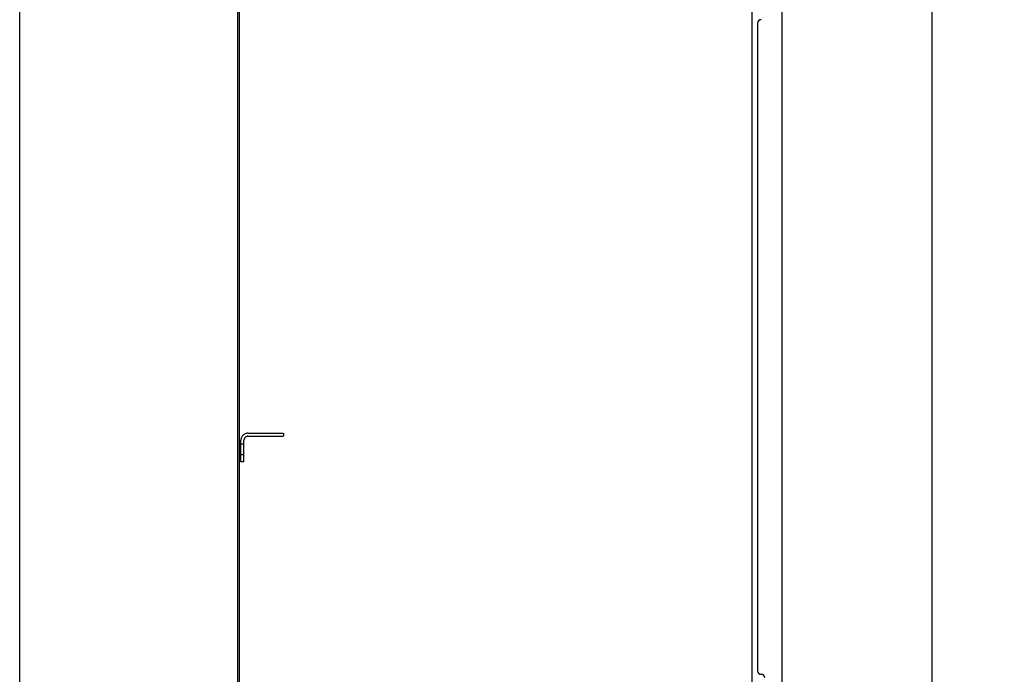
# Model space of a CAD drawing. Header units: inches. Extents: x 0 to 225, y 0 to 145.
# Tile 33 of 104: x 0 to 34, y 75 to 98. Entities that reach past the tile are written whole.
import ezdxf

# ---------------------------------------------------------------- set-up
doc = ezdxf.new("R2010")
doc.units = ezdxf.units.IN
doc.header["$LTSCALE"] = 12.349732
doc.header["$MEASUREMENT"] = 0
doc.linetypes.add('HIDDEN', pattern=[0.2, 0.1, -0.1])
doc.layers.get('0').update_dxf_attribs({"linetype": 'CONTINUOUS'})
for name, color, linetype in [('02___PRT_ALL_AXES', 7, 'CONTINUOUS'), ('DEFAULT_2', 8, 'HIDDEN'), ('DIMENSIONS', 7, 'CONTINUOUS')]:
    doc.layers.add(name, color=color, linetype=linetype)
doc.styles.get("Standard").update_dxf_attribs({"font": 'txt', "width": 0.8})
doc.dimstyles.new('DIMSTYLE_1', dxfattribs={"dimtxt": 1.122703, "dimasz": 1.320827, "dimexe": 0.09, "dimexo": 0.07, "dimgap": 0.0425, "dimtad": 0, "dimtih": 1, "dimtoh": 1, "dimzin": 4, "dimdsep": 46, "dimtxsty": 'Standard', "dimblk": '_FILLED', "dimblk1": '_FILLED', "dimblk2": '_FILLED', "dimcen": 0.09, "dimadec": 0, "dimazin": 0, "dimtfac": 1, "dimtofl": 0, "dimtmove": 0, "dimatfit": 3, "dimldrblk": '_FILLED', "dimfxl": 0, "dimtolj": 1, "dimtzin": 4, "dimarcsym": 0})

# ---------------------------------------------------------------- blocks, each defined once
blk = doc.blocks.new('_FILLED')
at = {"color": 0, "linetype": 'ByBlock'}
blk.add_solid([(0, 0), (-1, 0.2), (-1, -0.2)], dxfattribs=at)
blk = doc.blocks.new('*D21')
at = {"layer": 'DIMENSIONS', "color": 2, "linetype": 'Continuous'}
for p, q in [((27.377, 105.072), (33.135, 105.072)), ((31.947, 105.072), (31.947, 74.944)), ((31.947, 42.572), (31.947, 71.015)), ((27.377, 42.572), (33.135, 42.572))]:
    blk.add_line(p, q, dxfattribs=at)
at = {"layer": 'DIMENSIONS', "color": 2, "linetype": 'Continuous', "xscale": 1.3208269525, "yscale": 1.3208269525, "zscale": 1.3208269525}
for p, rotation in [((31.947, 105.072), 90), ((31.947, 42.572), 270)]:
    blk.add_blockref('_FILLED', p, dxfattribs=dict(at, rotation=rotation))
at = {"layer": 'DIMENSIONS', "color": 2, "linetype": 'Continuous', "insert": (31.947, 74.383), "char_height": 1.1227, "width": 4.49081, "attachment_point": 2, "line_spacing_factor": 0.9}
blk.add_mtext('62.50\\PDOORS', dxfattribs=at)

msp = doc.modelspace()

# ---------------------------------------------------------------- linework, layer by layer
at = {"color": 7, "linetype": 'Continuous'}
for p, q in [((0, 0), (0, 145.291)), ((7.645, 35.926), (7.645, 107.718))]:
    msp.add_line(p, q, dxfattribs=at)
at = {"color": 3, "linetype": 'Continuous'}
for p, q in [((7.697, 35.988), (7.697, 107.655)), ((25.645, 104.529), (25.645, 43.114)), ((26.699, 104.825), (26.699, 42.818)), ((25.971, 98.411), (25.969, 98.411)), ((25.845, 98.287), (25.845, 75.606)), ((25.969, 75.482), (25.971, 75.482))]:
    msp.add_line(p, q, dxfattribs=at)
for centre, start, end in [((25.969, 98.287), 90, 179.9999), ((25.969, 75.606), 180, 270), ((25.971, 75.358), 0, 90)]:
    msp.add_arc(centre, 0.124, start, end, dxfattribs=at)
at = {"layer": '02___PRT_ALL_AXES', "color": 8, "linetype": 'HIDDEN'}
for p, q in [((7.749, 83.176), (7.749, 83.551)), ((7.749, 83.551), (7.853, 83.551)), ((7.853, 83.176), (7.853, 83.551)), ((7.749, 83.176), (7.853, 83.176))]:
    msp.add_line(p, q, dxfattribs=at)
at = {"layer": 'DEFAULT_2', "color": 8, "linetype": 'HIDDEN'}
for p, q in [((7.996, 83.926), (9.249, 83.926)), ((7.996, 83.822), (9.249, 83.822)), ((9.249, 83.822), (9.249, 83.926)), ((7.749, 82.926), (7.749, 83.679)), ((7.853, 82.926), (7.853, 83.679)), ((7.853, 82.926), (7.749, 82.926))]:
    msp.add_line(p, q, dxfattribs=at)
for radius in [0.246, 0.142]:
    msp.add_arc((7.996, 83.679), radius, 90, 180, dxfattribs=at)

# ---------------------------------------------------------------- dimensions: what is measured, and where the dimension line sits
at = {"layer": 'DIMENSIONS', "color": 2, "linetype": 'Continuous'}
dim = msp.add_linear_dim(base=(31.947, 105.072), p1=(27.307, 42.572), p2=(27.307, 105.072), angle=90, text='<>\\PDOORS', dimstyle='DIMSTYLE_1', dxfattribs=at)
dim.commit()
dim.dimension.update_dxf_attribs({"geometry": '*D21', "text_midpoint": (31.947, 72.98), "dimtype": 160})

doc.saveas('drawing.dxf')
